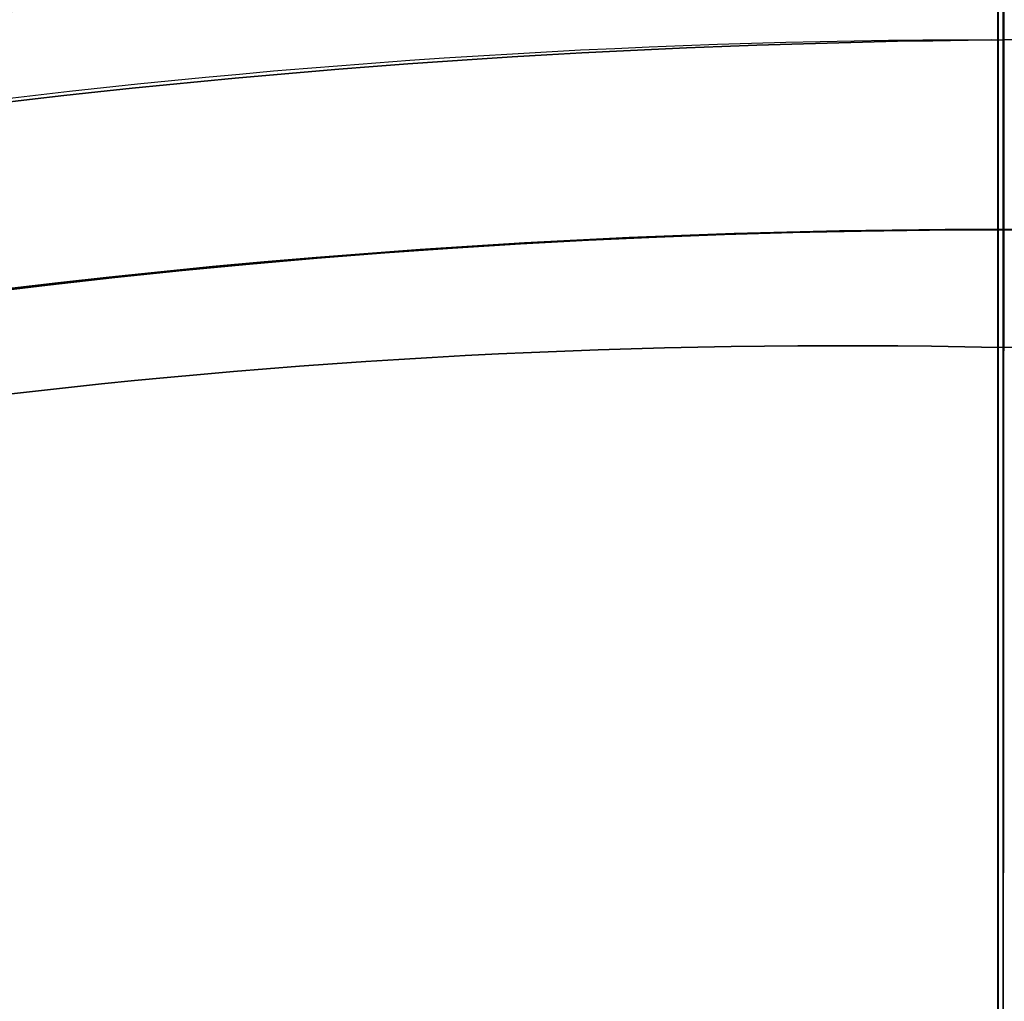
# Model space of a CAD drawing. Header units: millimetres. Extents: x -335 to 627, y -547 to 547.
# Tile 22 of 29: x 286.13 to 291.75, y 42.43 to 48.04. Entities that reach past the tile are written whole.
import ezdxf

# ---------------------------------------------------------------- set-up
doc = ezdxf.new("R2010")
doc.units = ezdxf.units.MM
doc.layers.add('1', color=7, linetype='Continuous')

# ---------------------------------------------------------------- blocks, each defined once
blk = doc.blocks.new('Bloque 03')
at = {"layer": '1', "color": 7, "true_color": 0xffffff}
for points in [[(26.4450076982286, 48.3422276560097, 190), (-54.5977596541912, 1.93077036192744, 190)], [(-54.5977596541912, 1.93077036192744, 184.664646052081), (26.4450076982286, 48.3422276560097, 184.664646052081)], [(26.4450076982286, 48.3422276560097, 184.664646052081), (-54.5977596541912, 1.93077036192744, 184.664646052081)], [(-54.5977596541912, 1.93077036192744, 190), (26.4450076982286, 48.3422276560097, 190)]]:
    blk.add_open_spline(points, degree=1, dxfattribs=at)
blk = doc.blocks.new('Bloque 04')
at = {"layer": '1', "color": 7, "true_color": 0xffffff}
blk.add_open_spline([(0.5199130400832, -0.456556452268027, 211.277169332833), (26.2062784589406, 44.1006264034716, 211.277169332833)], degree=1, dxfattribs=at)
blk.add_open_spline([(0.5199130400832, -0.456556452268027, 211.277169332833), (26.2062784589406, 44.1006264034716, 211.277169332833)], degree=1, dxfattribs=at)
blk = doc.blocks.new('Bloque 06')
at = {"layer": '1', "color": 7, "true_color": 0xffffff, "extrusion": (0, 0, -1)}
for centre, radius, start, end in [((-3.907274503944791e-11, -3.909406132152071e-11, -211.277169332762), 51.29945691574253, 359.9549332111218, 89.9626345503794), ((-1.140154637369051e-11, 4.293099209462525e-11, -211.2771693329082), 51.29945691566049, 89.96263455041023, 119.7151779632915), ((3.618923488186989e-22, 5.549217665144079e-19, -221.4802369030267), 50.6611724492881, 359.9548466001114, 89.96263455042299), ((3.618923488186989e-22, 5.549217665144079e-19, -221.4802369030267), 50.661172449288, 89.96263455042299, 119.7120742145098), ((-3.545690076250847e-22, -5.436922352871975e-19, -215.2652347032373), 47.86029567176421, 90.04786776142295, 105.0203858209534)]:
    blk.add_arc(centre, radius, start, end, dxfattribs=at)
at = {"layer": '1', "color": 7, "true_color": 0xffffff}
for centre, radius, start, end in [((3.907274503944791e-11, -3.909406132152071e-11, 211.277169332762), 51.29945691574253, 90.03736544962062, 180.0450667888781), ((1.140154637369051e-11, 4.293099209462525e-11, 211.2771693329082), 51.29945691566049, 60.2848220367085, 90.03736544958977)]:
    blk.add_arc(centre, radius, start, end, dxfattribs=at)
at = {"layer": '1', "color": 7, "true_color": 0xffffff, "extrusion": (-0.9999997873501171, -0.0006521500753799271, 9.403952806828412e-38)}
blk.add_arc((-47.86029567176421, 216.2719311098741), 1.00669640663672, 190.4713404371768, 269.9597314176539, dxfattribs=at)
at = {"layer": '1', "color": 7, "true_color": 0xffffff}
blk.add_rational_spline([(-0.03591547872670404, 55.07240195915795, 171.3696482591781), (14.60202020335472, 55.08194809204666, 171.3696482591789), (27.31292619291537, 47.82232543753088, 171.3696482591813)], [0.8913126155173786, 0.8613971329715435, 0.8912980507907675], degree=2, dxfattribs=at)
for points, degree in [([(-0.0335943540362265, 51.513214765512, 221.026976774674), (-6.799352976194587, 51.57477008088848, 221.0269767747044), (-20.24698939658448, 48.78592338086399, 221.0269767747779), (-37.41180655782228, 37.3580411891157, 221.0269767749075), (-48.81499125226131, 20.1768067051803, 221.0269767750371), (-51.58449527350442, 6.725173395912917, 221.0269767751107), (-51.513209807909, -0.0404897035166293, 221.026976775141)], 3), ([(25.5353286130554, 44.7387909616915, 221.026976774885), (21.56866158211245, 46.98061057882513, 221.0269767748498), (13.34050738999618, 50.35150082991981, 221.0269767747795), (4.522712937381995, 51.49689311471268, 221.0269767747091), (-0.0335943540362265, 51.513214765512, 221.026976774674)], 3), ([(25.5353286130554, 44.7387909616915, 221.026976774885), (21.56866158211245, 46.98061057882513, 221.0269767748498), (13.34050738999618, 50.35150082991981, 221.0269767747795), (4.522712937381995, 51.49689311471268, 221.0269767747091), (-0.0335943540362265, 51.513214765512, 221.026976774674)], 3), ([(-0.0334549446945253, 51.2994460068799, 211.277169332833), (-0.000288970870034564, 0.443104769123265, 211.277169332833)], 1), ([(-0.000288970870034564, 0.443104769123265, 211.277169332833), (-0.0334549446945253, 51.2994460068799, 211.277169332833)], 1), ([(-49.6492076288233, -0.0392740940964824, 220.630770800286), (-49.7179472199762, 6.48159473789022, 220.630770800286), (-47.04870477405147, 19.44653604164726, 220.630770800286), (-36.05815942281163, 36.00615846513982, 220.630770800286), (-19.51441559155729, 47.02059090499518, 220.630770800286), (-6.553339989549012, 49.70854132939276, 220.630770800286), (-0.032378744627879, 49.6492126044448, 220.630770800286)], 3), ([(-0.032378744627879, 49.6492126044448, 220.630770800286), (4.3576361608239, 49.633503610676, 220.630770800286), (12.85377611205, 48.5302415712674, 220.630770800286), (20.7821363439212, 45.283291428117, 220.630770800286), (24.604371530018, 43.1238943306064, 220.630770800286)], 3), ([(-0.032378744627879, 49.6492126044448, 220.630770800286), (4.3576361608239, 49.633503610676, 220.630770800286), (12.85377611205, 48.5302415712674, 220.630770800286), (20.7821363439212, 45.283291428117, 220.630770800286), (24.604371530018, 43.1238943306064, 220.630770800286)], 3), ([(-0.0318576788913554, 48.8502161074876, 216.088970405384), (-6.447887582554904, 48.90859041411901, 216.088970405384), (-19.20040098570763, 46.26388874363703, 216.088970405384), (-35.47792440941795, 35.42667975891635, 216.088970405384), (-46.29159368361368, 19.13350866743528, 216.088970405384), (-48.91785943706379, 6.377185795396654, 216.088970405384), (-48.8502111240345, -0.0387530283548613, 216.088970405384)], 3), ([(-48.8502111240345, -0.0387530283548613, 216.088970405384), (-48.91785943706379, 6.377185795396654, 216.088970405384), (-46.29159368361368, 19.13350866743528, 216.088970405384), (-35.47792440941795, 35.42667975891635, 216.088970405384), (-19.20040098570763, 46.26388874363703, 216.088970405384), (-6.447887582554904, 48.90859041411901, 216.088970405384), (-0.0318576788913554, 48.8502161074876, 216.088970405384)], 3), ([(24.2053205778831, 42.4316754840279, 216.088970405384), (20.4449955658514, 44.5557426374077, 216.088970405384), (12.6451408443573, 47.7495665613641, 216.088970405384), (4.28687672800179, 48.8347697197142, 216.088970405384), (-0.0318576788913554, 48.8502161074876, 216.088970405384)], 3), ([(-0.0318576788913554, 48.8502161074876, 216.088970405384), (4.28687672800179, 48.8347697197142, 216.088970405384), (12.6451408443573, 47.7495665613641, 216.088970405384), (20.4449955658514, 44.5557426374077, 216.088970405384), (24.2053205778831, 42.4316754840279, 216.088970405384)], 3), ([(-0.0312127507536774, 47.8609710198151, 215.296540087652), (-6.348028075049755, 47.9106819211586, 215.2976231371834), (-12.60451589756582, 46.60896827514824, 215.2987422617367), (-18.3859665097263, 44.1870400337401, 215.299818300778)], 3), ([(-18.3859665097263, 44.1870400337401, 215.299818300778), (-12.60451589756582, 46.60896827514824, 215.2987422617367), (-6.348028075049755, 47.9106819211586, 215.2976231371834), (-0.0312127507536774, 47.8609710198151, 215.296540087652)], 3), ([(-0.0312127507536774, 47.8609710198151, 215.296540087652), (-0.000288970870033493, 0.443104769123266, 215.299818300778)], 1), ([(-0.000288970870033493, 0.443104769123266, 215.299818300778), (-0.0312127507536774, 47.8609710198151, 215.296540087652)], 1), ([(25.4285639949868, 44.5535903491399, 211.277169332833), (-0.000288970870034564, 0.443104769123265, 211.277169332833)], 1), ([(25.4285639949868, 44.5535903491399, 211.277169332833), (-0.000288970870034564, 0.443104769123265, 211.277169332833)], 1)]:
    blk.add_open_spline(points, degree=degree, dxfattribs=at)
for points, knots in [([(-0.03359435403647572, 51.51321476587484, 221.0269767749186), (-6.777349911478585, 51.52935366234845, 220.996503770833), (-13.51947267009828, 50.16858997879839, 221.0187051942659), (-25.97229363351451, 44.98838606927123, 221.0352483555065), (-31.68649097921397, 41.17105045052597, 221.026976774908), (-41.21657798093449, 31.62724783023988, 221.0269767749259), (-45.02569174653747, 25.90756647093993, 221.0352483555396), (-50.18798120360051, 13.44730844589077, 221.018705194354), (-51.53904725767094, 6.703235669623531, 220.9965037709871), (-51.51320980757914, -0.04048970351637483, 221.0269767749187)], [0, 0, 0, 0, 20.56042890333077, 20.56042890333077, 41.12085780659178, 41.12085780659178, 61.68128670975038, 61.68128670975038, 82.24171561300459, 82.24171561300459, 82.24171561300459, 82.24171561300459]), ([(-49.64920762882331, -0.03927409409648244, 220.630770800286), (-49.656251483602, 6.460374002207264, 220.6415849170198), (-48.36749863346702, 12.95866809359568, 220.6337062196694), (-43.40101702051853, 24.97180747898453, 220.6278353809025), (-39.72525020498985, 30.48270349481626, 220.630770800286), (-30.54000248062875, 39.68121677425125, 220.630770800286), (-25.03441700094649, 43.36493298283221, 220.6278353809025), (-13.02845765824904, 48.34874655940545, 220.6337062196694), (-6.532030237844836, 49.64687628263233, 220.6415849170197), (-0.03237874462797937, 49.64921260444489, 220.630770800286)], [0, 0, 0, 0, 19.81651663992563, 19.81651663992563, 39.63303327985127, 39.63303327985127, 59.44954991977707, 59.44954991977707, 79.26606655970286, 79.26606655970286, 79.26606655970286, 79.26606655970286]), ([(-0.0318576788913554, 48.8502161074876, 216.088970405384), (-0.03181306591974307, 48.78175290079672, 215.8355058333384), (-0.03166081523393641, 48.54818634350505, 215.4525089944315), (-0.03138193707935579, 48.12045073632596, 215.303027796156), (-0.0312127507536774, 47.8609710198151, 215.296540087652)], [0.1839831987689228, 0.1839831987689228, 0.1839831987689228, 0.1839831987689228, 0.8904039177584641, 1.580607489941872, 1.580607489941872, 1.580607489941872, 1.580607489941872]), ([(-0.0312127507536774, 47.8609710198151, 215.296540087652), (-0.03138193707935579, 48.12045073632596, 215.303027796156), (-0.03166081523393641, 48.54818634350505, 215.4525089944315), (-0.03181306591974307, 48.78175290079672, 215.8355058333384), (-0.0318576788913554, 48.8502161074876, 216.088970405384)], [-1.423809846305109, -1.423809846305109, -1.423809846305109, -1.423809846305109, -0.7201713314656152, 0, 0, 0, 0]), ([(23.7105457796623, 41.5734084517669, 215.299818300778), (20.11615811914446, 43.63014757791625, 215.2992842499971), (12.56486903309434, 46.73479825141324, 215.2982038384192), (4.288551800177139, 47.82179423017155, 215.297098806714), (-0.0312127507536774, 47.8609710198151, 215.296540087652)], [-24.97317589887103, -24.97317589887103, -24.97317589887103, -24.97317589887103, -12.48658738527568, 0, 0, 0, 0]), ([(-0.0312127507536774, 47.8609710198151, 215.296540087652), (4.288551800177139, 47.82179423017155, 215.297098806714), (12.56486903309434, 46.73479825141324, 215.2982038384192), (20.11615811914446, 43.63014757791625, 215.2992842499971), (23.7105457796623, 41.5734084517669, 215.299818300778)], [-24.97317589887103, -24.97317589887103, -24.97317589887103, -24.97317589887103, -12.48658851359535, 0, 0, 0, 0])]:
    blk.add_open_spline(points, degree=3, knots=knots, dxfattribs=at)
blk = doc.blocks.new('Bloque 08')
at = {"layer": '1', "color": 7, "true_color": 0xffffff}
for centre, radius, end in [((-1.05010397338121e-13, 0), 65.0000000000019, 89.99999999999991), ((0, 0, 13.96242186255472), 65.0000000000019, 89.9999999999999), ((-1.05010397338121e-13, 0), 65.0000000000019, 89.99999999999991), ((-1.033948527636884e-13, -3.232100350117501e-29), 64, 89.99999999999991), ((0, 0, 13.96242186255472), 64.0000000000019, 89.99999999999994)]:
    blk.add_arc(centre, radius, 269.9999999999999, end, dxfattribs=at)
at = {"layer": '1', "color": 7, "true_color": 0xffffff, "extrusion": (-1, 0, 0)}
blk.add_arc((-32.0980506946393, 27.9248437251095), 32.9019493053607, 103.4305510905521, 180.0000000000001, dxfattribs=at)
at = {"layer": '1', "color": 7, "true_color": 0xffffff, "extrusion": (1, 0, 0)}
blk.add_arc((32.0980506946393, 27.9248437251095), 32.9019493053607, 359.9999999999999, 76.56944890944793, dxfattribs=at)
at = {"layer": '1', "color": 7, "true_color": 0xffffff, "extrusion": (0, 0, -1)}
blk.add_arc((1.033948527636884e-13, -3.232100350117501e-29), 64, 90.0000000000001, 270.0000000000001, dxfattribs=at)
at = {"layer": '1', "color": 7, "true_color": 0xffffff}
for points in [[(-2.10020794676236e-13, -65, 27.9248437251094), (-8.542725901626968, -65.0855086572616, 27.9248437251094), (-25.505574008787, -61.5759026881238, 27.9248437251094), (-47.162940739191, -47.1690952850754, 27.9248437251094), (-61.6143076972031, -25.5193608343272, 27.9248437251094), (-66.6928461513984, 1.03633768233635e-13, 27.9248437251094), (-61.6143076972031, 25.5193608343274, 27.9248437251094), (-47.1629407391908, 47.1690952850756, 27.9248437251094), (-25.5055740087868, 61.5759026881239, 27.9248437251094), (-8.54272590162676, 65.0855086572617, 27.9248437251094), (0, 65, 27.9248437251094)], [(-2.10020794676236e-13, -65, 27.9248437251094), (-8.542725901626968, -65.0855086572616, 27.9248437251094), (-25.505574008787, -61.5759026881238, 27.9248437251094), (-47.162940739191, -47.1690952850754, 27.9248437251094), (-61.6143076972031, -25.5193608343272, 27.9248437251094), (-66.6928461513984, 1.03633768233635e-13, 27.9248437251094), (-61.6143076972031, 25.5193608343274, 27.9248437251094), (-47.1629407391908, 47.1690952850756, 27.9248437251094), (-25.5055740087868, 61.5759026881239, 27.9248437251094), (-8.54272590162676, 65.0855086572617, 27.9248437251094), (0, 65, 27.9248437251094)], [(0, 65, 27.9248437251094), (8.54272590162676, 65.0855086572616, 27.9248437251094), (25.50557400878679, 61.5759026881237, 27.9248437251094), (47.16294073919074, 47.1690952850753, 27.9248437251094), (61.61430769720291, 25.519360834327, 27.9248437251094), (66.6928461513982, -3.17246229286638e-13, 27.9248437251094), (61.61430769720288, -25.5193608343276, 27.9248437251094), (47.16294073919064, -47.1690952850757, 27.9248437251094), (25.50557400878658, -61.575902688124, 27.9248437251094), (8.54272590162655, -65.0855086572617, 27.9248437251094), (-2.10020794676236e-13, -65, 27.9248437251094)], [(0, 65, 27.9248437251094), (8.54272590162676, 65.0855086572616, 27.9248437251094), (25.50557400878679, 61.5759026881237, 27.9248437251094), (47.16294073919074, 47.1690952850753, 27.9248437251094), (61.61430769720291, 25.519360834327, 27.9248437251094), (66.6928461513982, -3.17246229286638e-13, 27.9248437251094), (61.61430769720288, -25.5193608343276, 27.9248437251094), (47.16294073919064, -47.1690952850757, 27.9248437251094), (25.50557400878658, -61.575902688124, 27.9248437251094), (8.54272590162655, -65.0855086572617, 27.9248437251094), (-2.10020794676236e-13, -65, 27.9248437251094)], [(-2.06789705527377e-13, -64.0000000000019, 27.9248437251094), (-8.41129934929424, -64.0841931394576, 27.9248437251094), (-25.113180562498, -60.6285811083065, 27.9248437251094), (-46.4373570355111, -46.4434168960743, 27.9248437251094), (-60.6663952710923, -25.1267552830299, 27.9248437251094), (-65.6668023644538, 1.08921205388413e-13, 27.9248437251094), (-60.6663952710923, 25.1267552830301, 27.9248437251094), (-46.4373570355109, 46.4434168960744, 27.9248437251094), (-25.1131805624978, 60.6285811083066, 27.9248437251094), (-8.41129934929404, 64.0841931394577, 27.9248437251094), (0, 64.0000000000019, 27.9248437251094)], [(0, 64.0000000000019, 27.9248437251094), (-8.41129934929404, 64.0841931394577, 27.9248437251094), (-25.1131805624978, 60.6285811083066, 27.9248437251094), (-46.4373570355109, 46.4434168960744, 27.9248437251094), (-60.6663952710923, 25.1267552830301, 27.9248437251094), (-65.6668023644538, 1.08921205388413e-13, 27.9248437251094), (-60.6663952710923, -25.1267552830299, 27.9248437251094), (-46.4373570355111, -46.4434168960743, 27.9248437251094), (-25.113180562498, -60.6285811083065, 27.9248437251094), (-8.41129934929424, -64.0841931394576, 27.9248437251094), (-2.06789705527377e-13, -64.0000000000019, 27.9248437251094)], [(0, 64.0000000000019, 27.9248437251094), (8.411299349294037, 64.0841931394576, 27.9248437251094), (25.1131805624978, 60.6285811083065, 27.9248437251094), (46.43735703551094, 46.4434168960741, 27.9248437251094), (60.66639527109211, 25.1267552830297, 27.9248437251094), (65.6668023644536, -3.04556380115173e-13, 27.9248437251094), (60.66639527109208, -25.1267552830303, 27.9248437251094), (46.43735703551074, -46.4434168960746, 27.9248437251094), (25.11318056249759, -60.6285811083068, 27.9248437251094), (8.411299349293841, -64.0841931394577, 27.9248437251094), (-2.06789705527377e-13, -64.0000000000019, 27.9248437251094)], [(-2.06789705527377e-13, -64.0000000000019, 27.9248437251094), (8.411299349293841, -64.0841931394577, 27.9248437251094), (25.11318056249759, -60.6285811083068, 27.9248437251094), (46.43735703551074, -46.4434168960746, 27.9248437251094), (60.66639527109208, -25.1267552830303, 27.9248437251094), (65.6668023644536, -3.04556380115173e-13, 27.9248437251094), (60.66639527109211, 25.1267552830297, 27.9248437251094), (46.43735703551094, 46.4434168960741, 27.9248437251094), (25.1131805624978, 60.6285811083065, 27.9248437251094), (8.411299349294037, 64.0841931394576, 27.9248437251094), (0, 64.0000000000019, 27.9248437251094)]]:
    blk.add_open_spline(points, degree=3, dxfattribs=at)
for knots in [[0, 0, 0, 0, 2.094038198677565, 2.094038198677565, 2.094038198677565, 4.293311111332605, 4.293311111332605, 4.293311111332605, 6.730732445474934, 6.730732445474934, 6.730732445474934, 9.326865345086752, 9.326865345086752, 9.326865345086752, 11.92193886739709, 11.92193886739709, 11.92193886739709, 13.86791291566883, 13.86791291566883, 13.86791291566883, 14.34914389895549, 14.34914389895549, 14.34914389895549, 14.67768482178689, 14.67768482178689, 14.67768482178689, 16.34288028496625, 16.34288028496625, 16.34288028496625, 18.01727944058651, 18.01727944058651, 18.01727944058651, 19.68347825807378, 19.68347825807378, 19.68347825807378, 21.34993739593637, 21.34993739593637, 21.34993739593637, 23.01645627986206, 23.01645627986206, 23.01645627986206, 24.68283432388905, 24.68283432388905, 24.68283432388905, 26.34887063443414, 26.34887063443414, 26.34887063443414, 28.01436371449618, 28.01436371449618, 28.01436371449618, 28.62853975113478, 28.62853975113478, 28.62853975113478, 28.95714114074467, 28.95714114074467, 28.95714114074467, 31.49197855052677, 31.49197855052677, 31.49197855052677, 34.11557309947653, 34.11557309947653, 34.11557309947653, 36.5511886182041, 36.5511886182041, 36.5511886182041, 38.84871276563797, 38.84871276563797, 38.84871276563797, 40.98835126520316, 40.98835126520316, 40.98835126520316, 43.13884355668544, 43.13884355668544, 43.13884355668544, 43.13884355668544], [0, 0, 0, 0, 2.094038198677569, 2.094038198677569, 2.094038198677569, 4.293311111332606, 4.293311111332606, 4.293311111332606, 6.730732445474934, 6.730732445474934, 6.730732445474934, 9.326865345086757, 9.326865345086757, 9.326865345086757, 11.92193886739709, 11.92193886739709, 11.92193886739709, 13.86791291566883, 13.86791291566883, 13.86791291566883, 14.34914389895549, 14.34914389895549, 14.34914389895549, 14.67768482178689, 14.67768482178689, 14.67768482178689, 16.34288028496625, 16.34288028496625, 16.34288028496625, 18.01727944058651, 18.01727944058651, 18.01727944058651, 19.68347825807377, 19.68347825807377, 19.68347825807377, 21.34993739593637, 21.34993739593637, 21.34993739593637, 23.01645627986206, 23.01645627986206, 23.01645627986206, 24.68283432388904, 24.68283432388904, 24.68283432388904, 26.34887063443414, 26.34887063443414, 26.34887063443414, 28.01436371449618, 28.01436371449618, 28.01436371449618, 28.62853975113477, 28.62853975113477, 28.62853975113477, 28.95714114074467, 28.95714114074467, 28.95714114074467, 31.49197855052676, 31.49197855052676, 31.49197855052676, 34.11557309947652, 34.11557309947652, 34.11557309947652, 36.5511886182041, 36.5511886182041, 36.5511886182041, 38.84871276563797, 38.84871276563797, 38.84871276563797, 40.98835126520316, 40.98835126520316, 40.98835126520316, 43.13884355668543, 43.13884355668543, 43.13884355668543, 43.13884355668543]]:
    blk.add_open_spline([(0, 64.0000000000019, 27.9248437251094), (0, 64.000000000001, 28.624879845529), (0, 63.97695996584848, 29.32274532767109), (0, 63.93129779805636, 30.01738962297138), (0, 63.88309791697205, 30.75063935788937), (0, 63.80969197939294, 31.48030052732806), (0, 63.71154482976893, 32.20518927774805), (0, 63.60233840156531, 33.01175891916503), (0, 63.46250172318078, 33.81242079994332), (0, 63.29263223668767, 34.6055960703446), (0, 63.11124081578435, 35.45257095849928), (0, 62.89560463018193, 36.29101118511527), (0, 62.64639514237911, 37.11902780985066), (0, 62.39711263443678, 37.94728704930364), (0, 62.11423648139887, 38.76511906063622), (0, 61.79838774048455, 39.57063046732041), (0, 61.56174887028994, 40.17413234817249), (0, 61.30660048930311, 40.77071851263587), (0, 61.0331893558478, 41.35957930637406), (0, 60.9656429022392, 41.50505786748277), (0, 60.89698175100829, 41.65006483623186), (0, 60.82720954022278, 41.79458782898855), (0, 60.77959389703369, 41.89321671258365), (0, 60.73146409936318, 41.99161329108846), (0, 60.68282528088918, 42.08976629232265), (0, 60.43645233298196, 42.58694622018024), (0, 60.17699368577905, 43.07791941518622), (0, 59.90480052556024, 43.56194810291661), (0, 59.63128941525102, 44.04832044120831), (0, 59.34492024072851, 44.52768061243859), (0, 59.04609700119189, 44.99930329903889), (0, 58.74887441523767, 45.46839972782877), (0, 58.43933099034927, 45.92984114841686), (0, 58.11790948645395, 46.38293999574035), (0, 57.79651639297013, 46.83599879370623), (0, 57.46324745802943, 47.28071628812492), (0, 57.1185884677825, 47.71643433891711), (0, 56.7739269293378, 48.1521556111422), (0, 56.41787531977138, 48.57887711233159), (0, 56.05096040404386, 48.99597292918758), (0, 55.68400763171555, 49.41311178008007), (0, 55.30618947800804, 49.82062277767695), (0, 54.91807145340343, 50.21791489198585), (0, 54.52987620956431, 50.61528605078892), (0, 54.1313771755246, 51.00243408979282), (0, 53.72317619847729, 51.37880536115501), (0, 53.31485490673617, 51.7552875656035), (0, 52.89682614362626, 52.12098649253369), (0, 52.46972551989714, 52.47538820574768), (0, 52.31212473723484, 52.60616297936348), (0, 52.15328902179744, 52.73539990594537), (0, 51.99325136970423, 52.86307460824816), (0, 51.90760051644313, 52.93140507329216), (0, 51.82160455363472, 52.99928869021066), (0, 51.73528115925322, 53.06671217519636), (0, 51.0686533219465, 53.58738646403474), (0, 50.38231358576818, 54.08077432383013), (0, 49.67789055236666, 54.5459556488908), (0, 48.94803971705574, 55.02792878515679), (0, 48.19877466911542, 55.47962397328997), (0, 47.43186298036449, 55.89998573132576), (0, 46.72048745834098, 56.28990685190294), (0, 45.99392655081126, 56.65286868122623), (0, 45.25358251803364, 56.98798794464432), (0, 44.55695829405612, 57.3033172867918), (0, 43.8481294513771, 57.59399540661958), (0, 43.12827880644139, 57.85924596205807), (0, 42.46045348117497, 58.10532622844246), (0, 41.78314118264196, 58.32952127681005), (0, 41.09731306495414, 58.53117715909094), (0, 40.41148494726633, 58.73283304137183), (0, 39.71713998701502, 58.91194978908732), (0, 39.0152903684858, 59.0678391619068)], degree=3, knots=knots, dxfattribs=at)
for points, weights, knots in [([(-9.576901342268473e-15, 57.91309589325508, 48.32390521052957), (-57.9130958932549, 57.91309589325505, 48.32390521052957), (-57.91309589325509, 1.303481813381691e-13, 48.32390521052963), (-57.91309589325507, -57.91309589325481, 48.32390521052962), (-1.568525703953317e-13, -57.91309589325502, 48.32390521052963)], [0.8923026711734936, 0.6309532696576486, 0.892302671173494, 0.6309532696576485, 0.8923026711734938], [1.563201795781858e-13, 1.563201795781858e-13, 1.563201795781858e-13, 129.9999999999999, 129.9999999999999, 259.9999999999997, 259.9999999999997, 259.9999999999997]), ([(-1.858868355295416e-13, -57.91309589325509, 48.32390521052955), (57.91309589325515, -57.9130958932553, 48.32390521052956), (57.91309589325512, 3.456616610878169e-14, 48.32390521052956), (57.91309589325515, 57.91309589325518, 48.32390521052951), (4.230356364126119e-15, 57.91309589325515, 48.32390521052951)], [0.8923026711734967, 0.6309532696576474, 0.8923026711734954, 0.6309532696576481, 0.8923026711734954], [-2.797762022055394e-13, -2.797762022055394e-13, -2.797762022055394e-13, 129.9999999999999, 129.9999999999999, 260.0000000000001, 260.0000000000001, 260.0000000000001])]:
    blk.add_rational_spline(points, weights, degree=2, knots=knots, dxfattribs=at)
blk = doc.blocks.new('Bloque 10')
at = {"layer": '1', "color": 7, "true_color": 0xffffff, "extrusion": (0, 0, -1)}
for centre, radius, start, end in [((0, 0, -224.315346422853), 48.80030701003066, 270, 90), ((0, 0, -224.315346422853), 48.80030701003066, 90, 270), ((-2.933433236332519e-10, -4.87350604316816e-10, -224.638140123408), 48.68281971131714, 270.0000000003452, 89.99999999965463), ((-2.933433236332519e-10, -4.87350604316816e-10, -224.638140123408), 48.68281971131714, 270.0000000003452, 89.99999999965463), ((-2.933433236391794e-10, -4.87350604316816e-10, -224.638140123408), 48.68281971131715, 89.99999999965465, 270.0000000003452), ((-2.933433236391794e-10, -4.87350604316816e-10, -224.638140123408), 48.68281971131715, 89.99999999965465, 270.0000000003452), ((2.145701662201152e-28, 1.220756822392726e-28, -219.81144060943), 46.772573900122, 270, 89.99999999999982), ((7.556317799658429e-14, -4.689939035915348e-43, -223.813168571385), 46.7725739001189, 269.9999999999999, 89.99999999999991), ((0, 0, -221.8123045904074), 46.7725739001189, 269.9999999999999, 89.9999999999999), ((-1.262177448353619e-29, 1.220756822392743e-28, -219.81144060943), 46.772573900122, 89.99999999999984, 270), ((7.55631779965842e-14, -3.262566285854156e-43, -223.813168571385), 46.7725739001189, 89.99999999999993, 269.9999999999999), ((0, 0, -221.8123045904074), 46.7725739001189, 89.99999999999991, 269.9999999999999)]:
    blk.add_arc(centre, radius, start, end, dxfattribs=at)
at = {"layer": '1', "color": 7, "true_color": 0xffffff}
for centre, radius, start, end in [((-2.145701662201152e-28, 1.220756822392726e-28, 219.81144060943), 46.772573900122, 90.00000000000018, 270), ((-7.556317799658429e-14, -4.689939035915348e-43, 223.813168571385), 46.7725739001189, 90.0000000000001, 270.0000000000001), ((1.262177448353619e-29, 1.220756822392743e-28, 219.81144060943), 46.772573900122, 270, 90.00000000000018), ((-7.55631779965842e-14, -3.262566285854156e-43, 223.813168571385), 46.7725739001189, 270.0000000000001, 90.0000000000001)]:
    blk.add_arc(centre, radius, start, end, dxfattribs=at)
for points, knots in [([(4.76556231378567e-10, -7.6233763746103e-10, 248.382337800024), (4.766645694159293e-10, 0.694592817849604, 248.3788840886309), (4.966699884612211e-08, 1.385197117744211, 248.3638563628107), (1.280727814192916e-07, 2.071600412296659, 248.3376426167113), (2.073647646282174e-07, 2.765761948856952, 248.3111325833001), (3.16532878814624e-07, 3.455627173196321, 248.2731825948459), (4.383361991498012e-07, 4.141027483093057, 248.2241768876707), (5.615449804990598e-07, 4.834336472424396, 248.1746057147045), (6.97680078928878e-07, 5.523077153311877, 248.1137225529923), (8.324184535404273e-07, 6.207123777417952, 248.0419023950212), (9.68733479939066e-07, 6.899174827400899, 247.969241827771), (1.103617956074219e-06, 7.586421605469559, 247.8853871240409), (1.225847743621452e-06, 8.268779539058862, 247.7906984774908), (1.349515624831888e-06, 8.959165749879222, 247.6948957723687), (1.460229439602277e-06, 9.644547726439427, 247.5880029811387), (1.550041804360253e-06, 10.32487968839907, 247.4703599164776), (1.640904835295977e-06, 11.0131704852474, 247.3513406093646), (1.71037566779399e-06, 11.69629278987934, 247.2213182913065), (1.753956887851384e-06, 12.37423645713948, 247.0806068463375), (1.798295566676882e-06, 13.06396305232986, 246.9374497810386), (1.815835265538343e-06, 13.74832981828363, 246.7832290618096), (1.805689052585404e-06, 14.42735870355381, 246.6182320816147), (1.795441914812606e-06, 15.1131419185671, 246.4515938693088), (1.756959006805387e-06, 15.79348099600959, 246.2739641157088), (1.693196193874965e-06, 16.46842501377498, 246.0855920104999), (1.62884547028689e-06, 17.14959220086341, 245.8954830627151), (1.538750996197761e-06, 17.82526487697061, 245.6944328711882), (1.429810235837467e-06, 18.49551303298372, 245.4826479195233), (1.31997247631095e-06, 19.17127989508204, 245.2691191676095), (1.190982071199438e-06, 19.84153306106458, 245.0446782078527), (1.053738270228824e-06, 20.506356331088, 244.8094851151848), (9.151196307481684e-07, 21.17783946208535, 244.571935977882), (7.680856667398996e-07, 21.8437839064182, 244.3234182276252), (6.276869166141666e-07, 22.50428020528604, 244.0640438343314), (4.867334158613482e-07, 23.1673862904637, 243.8036445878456), (3.524756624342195e-07, 23.82500164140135, 243.5323026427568), (2.43876580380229e-07, 24.47721382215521, 243.250078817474), (1.34897317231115e-07, 25.13170925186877, 242.9668669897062), (5.176486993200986e-08, 25.78076415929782, 242.6726968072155), (1.727182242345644e-08, 26.42445470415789, 242.3675788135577), (6.045885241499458e-09, 26.63394705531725, 242.2682766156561), (-7.21299928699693e-14, 26.84287107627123, 242.1678144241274), (-7.272625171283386e-14, 27.051228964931, 242.0661914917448), (-7.455800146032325e-14, 27.69131935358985, 241.753998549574), (1.396818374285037e-13, 28.32606875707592, 241.4308543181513), (4.827253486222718e-13, 28.95552477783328, 241.0967066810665), (8.24678306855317e-13, 29.58297972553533, 240.7636213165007), (1.300302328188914e-12, 30.20517535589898, 240.4196020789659), (1.800480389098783e-12, 30.82212893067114, 240.0645552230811), (2.297997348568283e-12, 31.43580012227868, 239.7113973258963), (2.826295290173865e-12, 32.04428529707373, 239.3473284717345), (3.339998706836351e-12, 32.64756534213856, 238.9722197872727), (3.850011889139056e-12, 33.24651167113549, 238.5998057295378), (4.334392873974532e-12, 33.84032773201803, 238.216509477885), (4.756639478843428e-12, 34.42895353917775, 237.8221744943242), (5.175206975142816e-12, 35.01245054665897, 237.4312754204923), (5.525610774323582e-12, 35.59084763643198, 237.0295287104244), (5.787970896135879e-12, 36.1640410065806, 236.6167581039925), (6.047673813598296e-12, 36.73142902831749, 236.2081680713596), (6.206306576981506e-12, 37.29371842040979, 235.7887758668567), (6.277103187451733e-12, 37.85076017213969, 235.3583936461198), (6.346798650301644e-12, 38.39913787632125, 234.9347054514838), (6.341072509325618e-12, 38.9424300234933, 234.5003660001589), (6.219474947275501e-12, 39.48044501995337, 234.0551862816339), (6.099188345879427e-12, 40.01265960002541, 233.6148061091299), (5.878835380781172e-12, 40.53971030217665, 233.1638177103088), (5.587031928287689e-12, 41.0613612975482, 232.7020350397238), (5.298433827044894e-12, 41.57728215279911, 232.2453248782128), (4.930129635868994e-12, 42.08792132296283, 231.7780558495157), (4.517383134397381e-12, 42.59300007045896, 231.3000514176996), (4.109195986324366e-12, 43.09249952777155, 230.8273272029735), (3.64710644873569e-12, 43.58656072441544, 230.3441030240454), (3.17745390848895e-12, 44.07486400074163, 229.8502178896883), (2.715294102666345e-12, 44.55537699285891, 229.3642120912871), (2.254848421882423e-12, 45.03031422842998, 228.867882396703), (1.811838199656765e-12, 45.49932314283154, 228.3610909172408), (1.372961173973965e-12, 45.96395629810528, 227.8590277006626), (9.487569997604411e-13, 46.42277115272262, 227.3466966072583), (6.194615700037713e-13, 46.87537868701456, 226.8239847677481), (2.944777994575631e-13, 47.32205996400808, 226.3081171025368), (3.540517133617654e-14, 47.76269525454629, 225.7821383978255), (-5.062463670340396e-14, 48.1968671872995, 225.2459664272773), (-9.212828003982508e-14, 48.35976954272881, 225.044793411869), (-1.155584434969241e-13, 48.52176157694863, 224.8421857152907), (-1.16004374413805e-13, 48.6828197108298, 224.63814012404)], [0, 0, 0, 0, 2.880106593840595, 2.880106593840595, 2.880106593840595, 5.760842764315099, 5.760842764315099, 5.760842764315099, 8.643783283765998, 8.643783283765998, 8.643783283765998, 11.53059199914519, 11.53059199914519, 11.53059199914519, 14.42296341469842, 14.42296341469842, 14.42296341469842, 17.32254315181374, 17.32254315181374, 17.32254315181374, 20.24777698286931, 20.24777698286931, 20.24777698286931, 23.17979234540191, 23.17979234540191, 23.17979234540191, 26.11936732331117, 26.11936732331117, 26.11936732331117, 29.06682387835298, 29.06682387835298, 29.06682387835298, 32.03086769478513, 32.03086769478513, 32.03086769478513, 34.99739553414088, 34.99739553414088, 34.99739553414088, 37.96898274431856, 37.96898274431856, 37.96898274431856, 38.93557945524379, 38.93557945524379, 38.93557945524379, 41.90576497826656, 41.90576497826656, 41.90576497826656, 44.87051449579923, 44.87051449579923, 44.87051449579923, 47.82738883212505, 47.82738883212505, 47.82738883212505, 50.77461891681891, 50.77461891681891, 50.77461891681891, 53.71121117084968, 53.71121117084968, 53.71121117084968, 56.63624723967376, 56.63624723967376, 56.63624723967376, 59.53664373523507, 59.53664373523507, 59.53664373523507, 62.42906523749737, 62.42906523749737, 62.42906523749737, 65.31518693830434, 65.31518693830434, 65.31518693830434, 68.1967732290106, 68.1967732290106, 68.1967732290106, 71.06108896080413, 71.06108896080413, 71.06108896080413, 73.9286549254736, 73.9286549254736, 73.9286549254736, 76.7895586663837, 76.7895586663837, 76.7895586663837, 77.87114487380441, 77.87114487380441, 77.87114487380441, 77.87114487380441]), ([(-1.16004374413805e-13, 48.6828197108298, 224.63814012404), (-1.155584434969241e-13, 48.52176157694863, 224.8421857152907), (-9.212828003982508e-14, 48.35976954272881, 225.044793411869), (-5.062463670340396e-14, 48.1968671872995, 225.2459664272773), (3.540517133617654e-14, 47.76269525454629, 225.7821383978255), (2.944777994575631e-13, 47.32205996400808, 226.3081171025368), (6.194615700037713e-13, 46.87537868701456, 226.8239847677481), (9.487569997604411e-13, 46.42277115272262, 227.3466966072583), (1.372961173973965e-12, 45.96395629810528, 227.8590277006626), (1.811838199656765e-12, 45.49932314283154, 228.3610909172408), (2.254848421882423e-12, 45.03031422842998, 228.867882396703), (2.715294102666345e-12, 44.55537699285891, 229.3642120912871), (3.17745390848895e-12, 44.07486400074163, 229.8502178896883), (3.64710644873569e-12, 43.58656072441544, 230.3441030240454), (4.109195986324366e-12, 43.09249952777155, 230.8273272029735), (4.517383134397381e-12, 42.59300007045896, 231.3000514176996), (4.930129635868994e-12, 42.08792132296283, 231.7780558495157), (5.298433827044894e-12, 41.57728215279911, 232.2453248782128), (5.587031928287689e-12, 41.0613612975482, 232.7020350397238), (5.878835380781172e-12, 40.53971030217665, 233.1638177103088), (6.099188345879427e-12, 40.01265960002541, 233.6148061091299), (6.219474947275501e-12, 39.48044501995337, 234.0551862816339), (6.341072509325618e-12, 38.9424300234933, 234.5003660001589), (6.346798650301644e-12, 38.39913787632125, 234.9347054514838), (6.277103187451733e-12, 37.85076017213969, 235.3583936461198), (6.206306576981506e-12, 37.29371842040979, 235.7887758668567), (6.047673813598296e-12, 36.73142902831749, 236.2081680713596), (5.787970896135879e-12, 36.1640410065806, 236.6167581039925), (5.525610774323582e-12, 35.59084763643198, 237.0295287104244), (5.175206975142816e-12, 35.01245054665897, 237.4312754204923), (4.756639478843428e-12, 34.42895353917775, 237.8221744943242), (4.334392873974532e-12, 33.84032773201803, 238.216509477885), (3.850011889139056e-12, 33.24651167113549, 238.5998057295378), (3.339998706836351e-12, 32.64756534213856, 238.9722197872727), (2.826295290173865e-12, 32.04428529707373, 239.3473284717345), (2.297997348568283e-12, 31.43580012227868, 239.7113973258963), (1.800480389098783e-12, 30.82212893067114, 240.0645552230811), (1.300302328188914e-12, 30.20517535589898, 240.4196020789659), (8.24678306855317e-13, 29.58297972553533, 240.7636213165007), (4.827253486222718e-13, 28.95552477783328, 241.0967066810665), (1.396818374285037e-13, 28.32606875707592, 241.4308543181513), (-7.455800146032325e-14, 27.69131935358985, 241.753998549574), (-7.272625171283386e-14, 27.051228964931, 242.0661914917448), (-7.21299928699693e-14, 26.84287107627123, 242.1678144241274), (6.045885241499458e-09, 26.63394705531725, 242.2682766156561), (1.727182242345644e-08, 26.42445470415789, 242.3675788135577), (5.176486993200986e-08, 25.78076415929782, 242.6726968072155), (1.34897317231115e-07, 25.13170925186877, 242.9668669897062), (2.43876580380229e-07, 24.47721382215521, 243.250078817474), (3.524756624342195e-07, 23.82500164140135, 243.5323026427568), (4.867334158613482e-07, 23.1673862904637, 243.8036445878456), (6.276869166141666e-07, 22.50428020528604, 244.0640438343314), (7.680856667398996e-07, 21.8437839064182, 244.3234182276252), (9.151196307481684e-07, 21.17783946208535, 244.571935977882), (1.053738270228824e-06, 20.506356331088, 244.8094851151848), (1.190982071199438e-06, 19.84153306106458, 245.0446782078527), (1.31997247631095e-06, 19.17127989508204, 245.2691191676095), (1.429810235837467e-06, 18.49551303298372, 245.4826479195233), (1.538750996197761e-06, 17.82526487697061, 245.6944328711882), (1.62884547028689e-06, 17.14959220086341, 245.8954830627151), (1.693196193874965e-06, 16.46842501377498, 246.0855920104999), (1.756959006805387e-06, 15.79348099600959, 246.2739641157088), (1.795441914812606e-06, 15.1131419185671, 246.4515938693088), (1.805689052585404e-06, 14.42735870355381, 246.6182320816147), (1.815835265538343e-06, 13.74832981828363, 246.7832290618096), (1.798295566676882e-06, 13.06396305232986, 246.9374497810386), (1.753956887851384e-06, 12.37423645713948, 247.0806068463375), (1.71037566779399e-06, 11.69629278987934, 247.2213182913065), (1.640904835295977e-06, 11.0131704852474, 247.3513406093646), (1.550041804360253e-06, 10.32487968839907, 247.4703599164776), (1.460229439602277e-06, 9.644547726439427, 247.5880029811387), (1.349515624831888e-06, 8.959165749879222, 247.6948957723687), (1.225847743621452e-06, 8.268779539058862, 247.7906984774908), (1.103617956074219e-06, 7.586421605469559, 247.8853871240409), (9.68733479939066e-07, 6.899174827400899, 247.969241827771), (8.324184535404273e-07, 6.207123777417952, 248.0419023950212), (6.97680078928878e-07, 5.523077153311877, 248.1137225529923), (5.615449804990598e-07, 4.834336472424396, 248.1746057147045), (4.383361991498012e-07, 4.141027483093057, 248.2241768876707), (3.16532878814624e-07, 3.455627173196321, 248.2731825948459), (2.073647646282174e-07, 2.765761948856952, 248.3111325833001), (1.280727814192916e-07, 2.071600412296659, 248.3376426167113), (4.966699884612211e-08, 1.385197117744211, 248.3638563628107), (4.766645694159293e-10, 0.694592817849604, 248.3788840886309), (4.76556231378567e-10, -7.6233763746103e-10, 248.382337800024)], [-56.0292663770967, -56.0292663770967, -56.0292663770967, -56.0292663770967, -55.25105152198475, -55.25105152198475, -55.25105152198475, -53.19259536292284, -53.19259536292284, -53.19259536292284, -51.12934565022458, -51.12934565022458, -51.12934565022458, -49.0684345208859, -49.0684345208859, -49.0684345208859, -46.9950970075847, -46.9950970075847, -46.9950970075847, -44.91849620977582, -44.91849620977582, -44.91849620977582, -42.83736262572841, -42.83736262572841, -42.83736262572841, -40.75049093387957, -40.75049093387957, -40.75049093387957, -38.64589075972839, -38.64589075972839, -38.64589075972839, -36.53297576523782, -36.53297576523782, -36.53297576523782, -34.41240671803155, -34.41240671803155, -34.41240671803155, -32.28489851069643, -32.28489851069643, -32.28489851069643, -30.1517240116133, -30.1517240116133, -30.1517240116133, -28.01463823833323, -28.01463823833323, -28.01463823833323, -27.31915976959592, -27.31915976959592, -27.31915976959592, -25.18106546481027, -25.18106546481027, -25.18106546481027, -23.04661144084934, -23.04661144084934, -23.04661144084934, -20.91394470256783, -20.91394470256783, -20.91394470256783, -18.79321270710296, -18.79321270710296, -18.79321270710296, -16.67815160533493, -16.67815160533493, -16.67815160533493, -14.5685297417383, -14.5685297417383, -14.5685297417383, -12.46378727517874, -12.46378727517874, -12.46378727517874, -10.37750325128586, -10.37750325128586, -10.37750325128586, -8.296405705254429, -8.296405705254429, -8.296405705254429, -6.219310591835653, -6.219310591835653, -6.219310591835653, -4.1449986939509, -4.1449986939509, -4.1449986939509, -2.072272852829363, -2.072272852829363, -2.072272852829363, 0, 0, 0, 0]), ([(-1.48048240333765e-13, 46.1017784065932, 219.341744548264), (-1.48076274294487e-13, 46.1108830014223, 219.341744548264), (-1.481044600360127e-13, 46.1199149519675, 219.341918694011), (-1.481327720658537e-13, 46.1288716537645, 219.342258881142), (-1.482161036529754e-13, 46.1552341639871, 219.343260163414), (-1.483005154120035e-13, 46.1809421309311, 219.345697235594), (-1.48385490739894e-13, 46.2059558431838, 219.349387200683), (-1.484745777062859e-13, 46.2321798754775, 219.353255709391), (-1.485642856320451e-13, 46.25764157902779, 219.358500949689), (-1.486542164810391e-13, 46.28232927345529, 219.364954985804), (-1.487470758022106e-13, 46.30782088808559, 219.371619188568), (-1.488401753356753e-13, 46.33248815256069, 219.379572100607), (-1.489332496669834e-13, 46.35634080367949, 219.388676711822), (-1.4903271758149e-13, 46.3818319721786, 219.398406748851), (-1.491321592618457e-13, 46.40639377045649, 219.409451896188), (-1.492314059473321e-13, 46.43004855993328, 219.421701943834), (-1.493313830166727e-13, 46.45387743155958, 219.434042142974), (-1.494311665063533e-13, 46.47678697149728, 219.447605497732), (-1.495306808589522e-13, 46.49879402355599, 219.462332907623), (-1.495638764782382e-13, 46.50613505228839, 219.467245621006), (-1.495970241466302e-13, 46.51337161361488, 219.472285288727), (-1.49630211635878e-13, 46.52052296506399, 219.477465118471), (-1.49681521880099e-13, 46.53157946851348, 219.485473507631), (-1.497329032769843e-13, 46.54242680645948, 219.493813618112), (-1.497843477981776e-13, 46.55305976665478, 219.50248917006), (-1.498672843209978e-13, 46.57020174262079, 219.516475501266), (-1.499503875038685e-13, 46.58678777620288, 219.531333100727), (-1.500335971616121e-13, 46.60277945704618, 219.547088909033), (-1.501317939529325e-13, 46.62165144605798, 219.565682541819), (-1.502301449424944e-13, 46.63969746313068, 219.585527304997), (-1.503284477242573e-13, 46.65680905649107, 219.6066842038), (-1.504217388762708e-13, 46.67304827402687, 219.626762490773), (-1.505149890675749e-13, 46.68844608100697, 219.648023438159), (-1.506078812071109e-13, 46.70286005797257, 219.670523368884), (-1.506972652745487e-13, 46.71672969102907, 219.6921735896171), (-1.50786319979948e-13, 46.72968851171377, 219.714971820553), (-1.508745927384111e-13, 46.74156027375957, 219.738959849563), (-1.509594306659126e-13, 46.75297008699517, 219.7620144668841), (-1.510435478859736e-13, 46.76337574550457, 219.786168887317), (-1.51126355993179e-13, 46.772573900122, 219.81144060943)], [0, 0, 0, 0, 0.02710138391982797, 0.02710138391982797, 0.02710138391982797, 0.1045905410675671, 0.1045905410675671, 0.1045905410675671, 0.1826121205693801, 0.1826121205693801, 0.1826121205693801, 0.2604092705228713, 0.2604092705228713, 0.2604092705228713, 0.3412638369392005, 0.3412638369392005, 0.3412638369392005, 0.4212022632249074, 0.4212022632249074, 0.4212022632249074, 0.4476841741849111, 0.4476841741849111, 0.4476841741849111, 0.4887423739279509, 0.4887423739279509, 0.4887423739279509, 0.5555832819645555, 0.5555832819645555, 0.5555832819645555, 0.6361098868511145, 0.6361098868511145, 0.6361098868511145, 0.714905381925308, 0.714905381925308, 0.714905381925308, 0.7936060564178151, 0.7936060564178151, 0.7936060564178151, 0.8725236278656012, 0.8725236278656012, 0.8725236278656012, 0.8725236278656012]), ([(-1.51126355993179e-13, 46.772573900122, 219.81144060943), (-1.510435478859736e-13, 46.76337574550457, 219.786168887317), (-1.509594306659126e-13, 46.75297008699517, 219.7620144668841), (-1.508745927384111e-13, 46.74156027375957, 219.738959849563), (-1.50786319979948e-13, 46.72968851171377, 219.714971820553), (-1.506972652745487e-13, 46.71672969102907, 219.6921735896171), (-1.506078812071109e-13, 46.70286005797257, 219.670523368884), (-1.505149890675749e-13, 46.68844608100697, 219.648023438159), (-1.504217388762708e-13, 46.67304827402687, 219.626762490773), (-1.503284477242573e-13, 46.65680905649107, 219.6066842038), (-1.502301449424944e-13, 46.63969746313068, 219.585527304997), (-1.501317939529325e-13, 46.62165144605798, 219.565682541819), (-1.500335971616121e-13, 46.60277945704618, 219.547088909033), (-1.499503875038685e-13, 46.58678777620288, 219.531333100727), (-1.498672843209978e-13, 46.57020174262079, 219.516475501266), (-1.497843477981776e-13, 46.55305976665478, 219.50248917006), (-1.497329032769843e-13, 46.54242680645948, 219.493813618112), (-1.49681521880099e-13, 46.53157946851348, 219.485473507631), (-1.49630211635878e-13, 46.52052296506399, 219.477465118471), (-1.495970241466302e-13, 46.51337161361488, 219.472285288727), (-1.495638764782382e-13, 46.50613505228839, 219.467245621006), (-1.495306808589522e-13, 46.49879402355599, 219.462332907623), (-1.494311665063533e-13, 46.47678697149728, 219.447605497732), (-1.493313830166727e-13, 46.45387743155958, 219.434042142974), (-1.492314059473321e-13, 46.43004855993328, 219.421701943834), (-1.491321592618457e-13, 46.40639377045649, 219.409451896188), (-1.4903271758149e-13, 46.3818319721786, 219.398406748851), (-1.489332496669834e-13, 46.35634080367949, 219.388676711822), (-1.488401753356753e-13, 46.33248815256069, 219.379572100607), (-1.487470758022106e-13, 46.30782088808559, 219.371619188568), (-1.486542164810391e-13, 46.28232927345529, 219.364954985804), (-1.485642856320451e-13, 46.25764157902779, 219.358500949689), (-1.484745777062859e-13, 46.2321798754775, 219.353255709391), (-1.48385490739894e-13, 46.2059558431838, 219.349387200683), (-1.483005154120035e-13, 46.1809421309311, 219.345697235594), (-1.482161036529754e-13, 46.1552341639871, 219.343260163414), (-1.481327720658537e-13, 46.1288716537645, 219.342258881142), (-1.481044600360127e-13, 46.1199149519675, 219.341918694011), (-1.48076274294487e-13, 46.1108830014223, 219.341744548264), (-1.48048240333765e-13, 46.1017784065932, 219.341744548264)], [0, 0, 0, 0, 0.07891757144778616, 0.07891757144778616, 0.07891757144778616, 0.1576182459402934, 0.1576182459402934, 0.1576182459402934, 0.2364137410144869, 0.2364137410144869, 0.2364137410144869, 0.3169403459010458, 0.3169403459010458, 0.3169403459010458, 0.3837812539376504, 0.3837812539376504, 0.3837812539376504, 0.4248394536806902, 0.4248394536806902, 0.4248394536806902, 0.4513213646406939, 0.4513213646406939, 0.4513213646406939, 0.5312597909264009, 0.5312597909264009, 0.5312597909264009, 0.61211435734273, 0.61211435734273, 0.61211435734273, 0.6899115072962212, 0.6899115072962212, 0.6899115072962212, 0.7679330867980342, 0.7679330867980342, 0.7679330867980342, 0.8454222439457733, 0.8454222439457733, 0.8454222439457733, 0.8725236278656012, 0.8725236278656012, 0.8725236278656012, 0.8725236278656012])]:
    blk.add_open_spline(points, degree=3, knots=knots, dxfattribs=at)
for points, degree in [([(-20.9557728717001, 43.515110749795, 223.813168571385), (-14.4611020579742, 46.6775964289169, 223.813168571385), (-7.27467327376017, 48.4036318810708, 223.813168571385), (-1.62853064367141e-13, 48.2981291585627, 223.813168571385)], 3), ([(-1.62853064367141e-13, 48.2981291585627, 223.813168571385), (-7.27467327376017, 48.4036318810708, 223.813168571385), (-14.4611020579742, 46.6775964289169, 223.813168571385), (-20.9557728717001, 43.515110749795, 223.813168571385)], 3), ([(-1.62853064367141e-13, 48.2981291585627, 223.813168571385), (7.27467327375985, 48.4036318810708, 223.813168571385), (14.4611020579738, 46.677596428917, 223.813168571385), (20.9557728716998, 43.5151107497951, 223.813168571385)], 3), ([(20.9557728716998, 43.5151107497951, 223.813168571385), (14.4611020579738, 46.677596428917, 223.813168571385), (7.27467327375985, 48.4036318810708, 223.813168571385), (-1.62853064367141e-13, 48.2981291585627, 223.813168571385)], 3), ([(-1.51126355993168e-13, 46.7725739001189, 223.813168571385), (-1.62853064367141e-13, 48.2981291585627, 223.813168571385)], 1), ([(-1.62853064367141e-13, 48.2981291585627, 223.813168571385), (-1.51126355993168e-13, 46.7725739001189, 223.813168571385)], 1), ([(-1.51126355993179e-13, 46.772573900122, 219.81144060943), (-1.51126355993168e-13, 46.7725739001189, 223.813168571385)], 1), ([(-1.51126355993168e-13, 46.7725739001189, 223.813168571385), (-1.51126355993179e-13, 46.772573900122, 219.81144060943)], 1), ([(-23.0508892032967, 39.9253112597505, 219.341744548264), (-16.113111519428, 43.9953340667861, 219.341744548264), (-8.14592264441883, 46.2823643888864, 219.341744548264), (-1.48048240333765e-13, 46.1017784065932, 219.341744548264)], 3), ([(-1.48048240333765e-13, 46.1017784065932, 219.341744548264), (-8.14592264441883, 46.2823643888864, 219.341744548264), (-16.113111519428, 43.9953340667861, 219.341744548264), (-23.0508892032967, 39.9253112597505, 219.341744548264)], 3), ([(-1.48048240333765e-13, 46.1017784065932, 219.341744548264), (8.14592264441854, 46.2823643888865, 219.341744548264), (16.1131115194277, 43.9953340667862, 219.341744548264), (23.0508892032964, 39.9253112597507, 219.341744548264)], 3), ([(23.0508892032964, 39.9253112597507, 219.341744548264), (16.1131115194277, 43.9953340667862, 219.341744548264), (8.14592264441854, 46.2823643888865, 219.341744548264), (-1.48048240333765e-13, 46.1017784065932, 219.341744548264)], 3), ([(0, 7.22490870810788, 219.341744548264), (-1.48048240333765e-13, 46.1017784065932, 219.341744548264)], 1), ([(-1.48048240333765e-13, 46.1017784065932, 219.341744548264), (0, 7.22490870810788, 219.341744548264)], 1)]:
    blk.add_open_spline(points, degree=degree, dxfattribs=at)
blk = doc.blocks.new('SFERA_M - fan-526272-_3D_')
at = {"layer": '1', "color": 7, "true_color": 0xffffff}
for name in ['Bloque 03', 'Bloque 08', 'Bloque 06', 'Bloque 04', 'Bloque 10']:
    blk.add_blockref(name, (0, 0), dxfattribs=at)

msp = doc.modelspace()

# ---------------------------------------------------------------- block references
at = {"extrusion": (-0.000175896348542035, 0.0006253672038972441, -0.9999997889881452), "rotation": 359.9999937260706}
msp.add_blockref('SFERA_M - fan-526272-_3D_', (-291.7126258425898, 0.08150765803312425, -248.1911733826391), dxfattribs=at)

doc.saveas('drawing.dxf')
